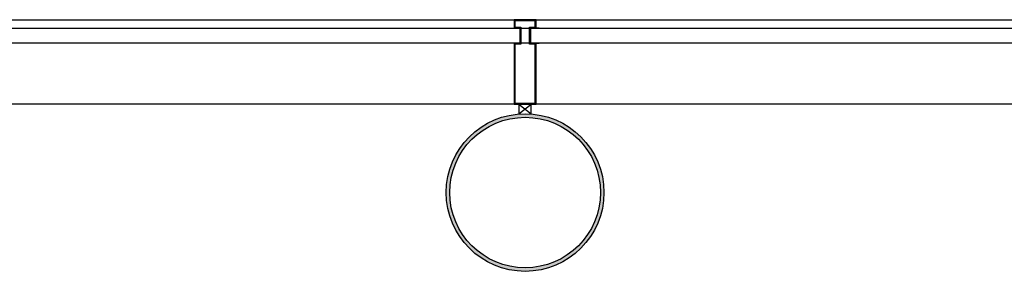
# Model space of a CAD drawing. Header units: millimetres. Extents: x 9251 to 87900, y 65165 to 131508.
# Tile 33 of 37: x 66008 to 68228, y 128821 to 129389. Entities that reach past the tile are written whole.
import ezdxf

# ---------------------------------------------------------------- set-up
doc = ezdxf.new("R2010")
doc.units = ezdxf.units.MM
doc.header["$LTSCALE"] = 100
for name, color, linetype in [('AA28----_KONSTRUKTIE', 9, 'Continuous'), ('AL28----_KONSTRUKTIE', 7, 'Continuous'), ('AL31----_BUITENKOZIJN', 1, 'Continuous'), ('AL31----_BUITENKOZIJN_D10', 9, 'Continuous')]:
    doc.layers.add(name, color=color, linetype=linetype)

# ---------------------------------------------------------------- blocks, each defined once
blk = doc.blocks.new('Buis 355')
at = {"layer": 'AA28----_KONSTRUKTIE', "linetype": 'Continuous'}
h = blk.add_hatch(color=256, dxfattribs=at)
h.dxf.hatch_style = 1
h.paths.add_polyline_path([(177.8, 0, 1), (-177.8, 0, 1)])
h.paths.add_polyline_path([(169.8, 0, 1), (-169.8, 0, 1)], flags=16)
at = {"layer": 'AL28----_KONSTRUKTIE', "linetype": 'Continuous'}
for radius in [177.8, 169.8]:
    blk.add_circle((0, 0), radius, dxfattribs=at)
blk = doc.blocks.new('31_stijl zelf')
at = {"layer": 'AL31----_BUITENKOZIJN_D10', "linetype": 'Continuous'}
h = blk.add_hatch(color=256, dxfattribs=at)
h.dxf.hatch_style = 1
h.paths.add_polyline_path([(-12, 34), (-12, 0), (-25, 0), (-25, -137.5), (25, -137.5), (25, 0), (12, 0), (12, 34), (25, 34), (25, 37.5), (25, 52.5), (-25, 52.5), (-25, 37.5), (-25, 34)])
h.paths.add_polyline_path([(-23, 36), (-23, 39.5), (-23, 50.5), (23, 50.5), (23, 37.5), (23, 36), (10, 36), (10, -2), (23, -2), (23, -135.5), (-23, -135.5), (-23, -2), (-10, -2), (-10, 36)], flags=16)
at = {"layer": 'AL31----_BUITENKOZIJN', "linetype": 'Continuous'}
for points in [[(25, 0), (12, 0), (12, 34), (25, 34), (25, 37.5), (25, 52.5), (-25, 52.5), (-25, 37.5), (-25, 37.5), (-25, 34), (-12, 34), (-12, 0), (-25, 0), (-25, -137.5), (25, -137.5)], [(23, -2), (10, -2), (10, 36), (23, 36), (23, 37.5), (23, 50.5), (-23, 50.5), (-23, 39.5), (-23, 39.5), (-23, 36), (-10, 36), (-10, -2), (-23, -2), (-23, -135.5), (23, -135.5)]]:
    blk.add_lwpolyline(points, close=True, dxfattribs=at)
for points in [[(-31.8, 34), (-12, 34), (-12, 0), (-31.8, 0)], [(31.8, 34), (12, 34), (12, 0), (31.8, 0)]]:
    blk.add_lwpolyline(points, dxfattribs=at)

msp = doc.modelspace()

# ---------------------------------------------------------------- linework, layer by layer
at = {"layer": 'AL31----_BUITENKOZIJN'}
for p, q in [((42776.7, 129388.6), (77586.9, 129388.6)), ((64932.8, 129369.7), (77165.7, 129369.7)), ((75490.8, 129335.7), (64932.8, 129335.7)), ((42586.7, 129198.6), (77396.9, 129198.6)), ((67161.5, 129198.1), (67133.5, 129198.1)), ((67133.5, 129198.1), (67133.5, 129175.9)), ((67133.5, 129198.1), (67161.5, 129175.9)), ((67133.5, 129175.9), (67161.5, 129198.1)), ((67161.5, 129175.9), (67161.5, 129198.1))]:
    msp.add_line(p, q, dxfattribs=at)

# ---------------------------------------------------------------- block references
at = {"layer": 'AL28----_KONSTRUKTIE'}
msp.add_blockref('Buis 355', (67147.5, 128998.6), dxfattribs=at)
at = {"layer": 'AL31----_BUITENKOZIJN'}
msp.add_blockref('31_stijl zelf', (67147.5, 129335.7), dxfattribs=at)

doc.saveas('drawing.dxf')
